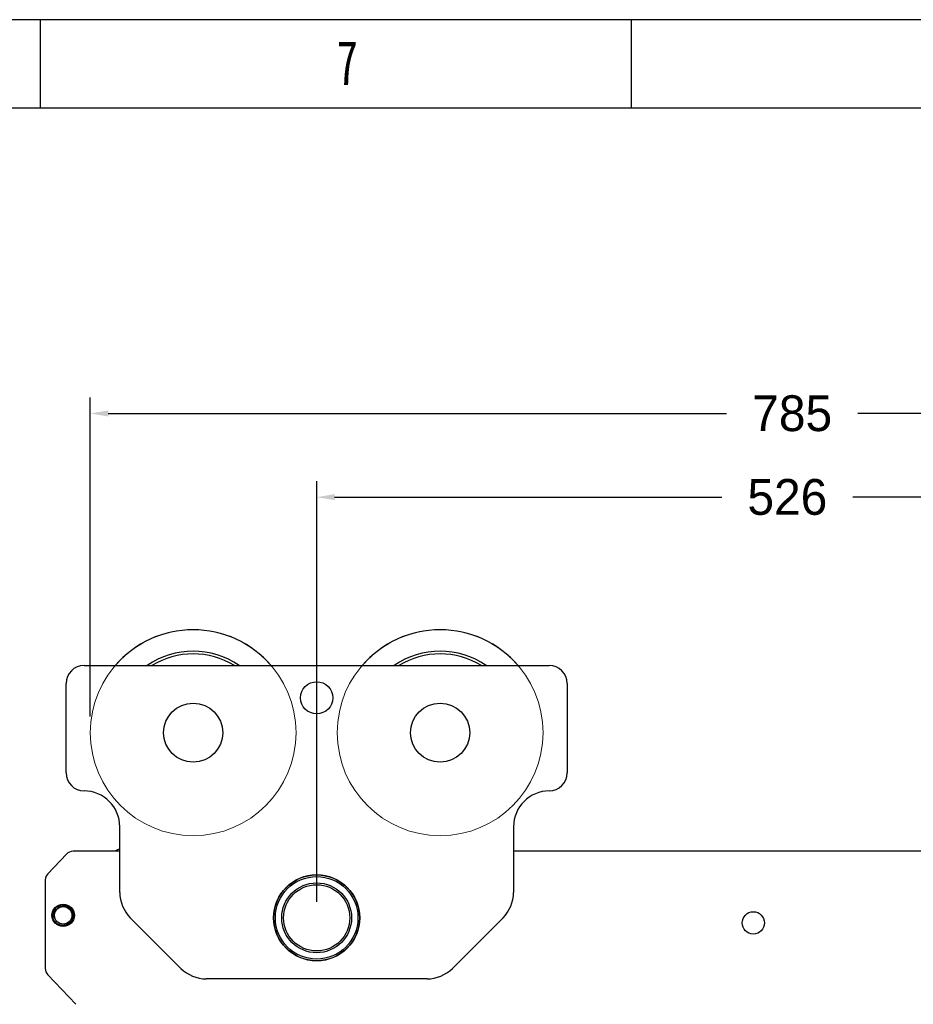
# Model space of a CAD drawing. Header units: millimetres. Extents: x 506 to 3445, y -268 to 1810.
# Tile 7 of 142: x 1072 to 1571, y 1260 to 1810. Entities that reach past the tile are written whole.
import ezdxf
from ezdxf.lldxf.tags import DXFTag

# ---------------------------------------------------------------- set-up
doc = ezdxf.new("R2010")
doc.units = ezdxf.units.MM
doc.styles.add('样式 1', font='SimSun.ttf', dxfattribs={"width": 0.7, "height": 2.5})
tags = doc.linetypes.add('DASHED', pattern=[25.72, 12.86, -12.86]).pattern_tags.tags
tags[6:7] = [DXFTag(74, 4), DXFTag(75, 0), DXFTag(340, '0'), DXFTag(46, 0.0), DXFTag(50, 0.0), DXFTag(44, 0.0), DXFTag(45, 0.0)]
tags[4:5] = [DXFTag(74, 4), DXFTag(75, 0), DXFTag(340, '0'), DXFTag(46, 0.0), DXFTag(50, 0.0), DXFTag(44, 0.0), DXFTag(45, 0.0)]
doc.dimstyles.get("Standard").update_dxf_attribs({"dimtxt": 20, "dimasz": 10, "dimexe": 9, "dimexo": 9, "dimgap": 10, "dimtad": 0, "dimtih": 1, "dimtoh": 1, "dimdsep": 46, "dimtxsty": 'Standard', "dimcen": 0.09, "dimadec": 0, "dimazin": 0, "dimtfac": 1, "dimtofl": 0, "dimtmove": 0, "dimatfit": 3, "dimfxl": 0, "dimtolj": 1, "dimtzin": 0, "dimarcsym": 0})

# ---------------------------------------------------------------- blocks, each defined once
blk = doc.blocks.new('图框')
at = {"lineweight": -3}
for p, q in [((2267.32, 1603.15), (0, 1603.15)), ((445.64, 1564.98), (445.64, 1603.15)), ((700.43, 1564.98), (700.43, 1603.15)), ((2229.15, 1564.98), (38.17, 1564.98))]:
    blk.add_line(p, q, dxfattribs=at)
at = {"lineweight": -3, "insert": (573.33, 1594.15), "char_height": 19.09, "width": 8.6432, "attachment_point": 1, "style": '样式 1'}
blk.add_mtext('7', dxfattribs=at)
blk = doc.blocks.new('*D9')
at = {"color": 0, "lineweight": -2}
for p, q in [((1237.7, 1317.27), (1237.7, 1552.23)), ((1763.7, 1308.27), (1763.7, 1552.23)), ((1247.7, 1543.23), (1464.03, 1543.23)), ((1753.7, 1543.23), (1537.36, 1543.23))]:
    blk.add_line(p, q, dxfattribs=at)
at = {"color": 0, "lineweight": 18}
for points in [[(1247.7, 1544.9), (1247.7, 1541.57), (1237.7, 1543.23)], [(1753.7, 1544.9), (1753.7, 1541.57), (1763.7, 1543.23)]]:
    blk.add_solid(points, dxfattribs=at)
at = {"layer": 'Defpoints', "color": 0, "lineweight": 18}
for p in [(1763.7, 1543.23), (1237.7, 1308.27), (1763.7, 1299.27)]:
    blk.add_point(p, dxfattribs=at)
at = {"color": 0, "lineweight": 18, "insert": (1500.7, 1543.23), "char_height": 20, "attachment_point": 5}
blk.add_mtext('\\A1;526', dxfattribs=at)
blk = doc.blocks.new('*D10')
at = {"color": 0, "lineweight": -2}
for p, q in [((1111.2, 1420.67), (1111.2, 1598.99)), ((1895.6, 1441.72), (1895.6, 1598.99)), ((1121.2, 1589.99), (1466.73, 1589.99)), ((1885.6, 1589.99), (1540.06, 1589.99))]:
    blk.add_line(p, q, dxfattribs=at)
at = {"color": 0, "lineweight": 18}
for points in [[(1121.2, 1591.65), (1121.2, 1588.32), (1111.2, 1589.99)], [(1885.6, 1591.65), (1885.6, 1588.32), (1895.6, 1589.99)]]:
    blk.add_solid(points, dxfattribs=at)
at = {"layer": 'Defpoints', "color": 0, "lineweight": 18}
for p in [(1895.6, 1589.99), (1895.6, 1432.72), (1111.2, 1411.67)]:
    blk.add_point(p, dxfattribs=at)
at = {"color": 0, "lineweight": 18, "insert": (1503.4, 1589.99), "char_height": 20, "attachment_point": 5}
blk.add_mtext('\\A1;785', dxfattribs=at)

msp = doc.modelspace()

# ---------------------------------------------------------------- linework, layer by layer
for p, q in [((1107.697, 1449.171), (1367.697, 1449.171)), ((1097.697, 1389.171), (1097.697, 1439.171)), ((1377.697, 1439.171), (1377.697, 1389.171)), ((1127.697, 1322.456), (1127.697, 1359.171)), ((1347.697, 1359.171), (1347.697, 1322.456)), ((1097.956, 1343.877), (1087.433, 1332.873)), ((1127.707, 1345.421), (1101.57, 1345.421)), ((1599.038, 1345.421), (1347.706, 1345.421)), ((1086.047, 1329.417), (1086.047, 1279.926)), ((1161.839, 1280.029), (1133.555, 1308.314)), ((1341.839, 1308.314), (1313.555, 1280.029)), ((1087.433, 1276.47), (1103.215, 1259.966)), ((1299.413, 1274.171), (1175.981, 1274.171))]:
    msp.add_line(p, q)
at = {"linetype": 'DASHED', "lineweight": 18}
for centre in [(1168.697, 1411.671), (1306.697, 1411.671)]:
    msp.add_circle(centre, 57.5, dxfattribs=at)
for centre, radius in [((1237.697, 1431.171), 9), ((1168.697, 1411.671), 16.5), ((1306.697, 1411.671), 16.5), ((1237.697, 1308.271), 24.075), ((1237.697, 1308.271), 23.95), ((1237.697, 1308.271), 23.075), ((1237.697, 1308.271), 19.5), ((1237.697, 1308.271), 18.5), ((1096.047, 1309.671), 6.25), ((1096.047, 1309.671), 4.9), ((1481.697, 1305.421), 6.25)]:
    msp.add_circle(centre, radius)
for centre, radius, start, end in [((1168.697, 1411.671), 57.5, 40.70813, 139.2975), ((1306.697, 1411.671), 57.5, 40.70813, 139.2975), ((1168.697, 1411.671), 45.5, 55.5075, 124.49813), ((1168.697, 1411.671), 44, 58.46062, 121.545), ((1168.697, 1411.671), 44, 58.46063, 121.545), ((1306.697, 1411.671), 45.5, 55.5075, 124.49813), ((1306.697, 1411.671), 44, 58.46062, 121.545), ((1306.697, 1411.671), 44, 58.46063, 121.545), ((1107.697, 1439.171), 10, 90, 180), ((1367.697, 1439.171), 10, 0, 90), ((1107.697, 1389.171), 10, 180, 270), ((1367.697, 1389.171), 10, 270, 0), ((1107.697, 1359.171), 20, 0, 90), ((1367.697, 1359.171), 20, 90, 180), ((1101.57, 1340.421), 5, 90, 136.2809), ((1137.197, 1318.271), 30, 108.46266, 115.1775), ((1091.047, 1329.417), 5, 136.2809, 180), ((1147.697, 1322.456), 20, 180, 225), ((1327.697, 1322.456), 20, 315, 0), ((1096.047, 1309.671), 5.025, 104.41445, 204.12786), ((1096.047, 1309.671), 5.9, 128.07995, 180.5247), ((1091.047, 1279.926), 5, 180, 223.7191), ((1175.981, 1294.171), 20, 225, 270), ((1299.413, 1294.171), 20, 270, 315)]:
    msp.add_arc(centre, radius, start, end)
for points, knots in [([(1092.202, 1305.197), (1092.023, 1305.35), (1091.855, 1305.513), (1091.539, 1305.858), (1091.391, 1306.041), (1091.218, 1306.281), (1091.185, 1306.329), (1091.118, 1306.428), (1091.086, 1306.477), (1090.991, 1306.627), (1090.932, 1306.729), (1090.762, 1307.038), (1090.662, 1307.249), (1090.487, 1307.684), (1090.412, 1307.907), (1090.335, 1308.193), (1090.32, 1308.251), (1090.293, 1308.366), (1090.255, 1308.539), (1090.224, 1308.713), (1090.174, 1309.061), (1090.154, 1309.294), (1090.146, 1309.646), (1090.146, 1309.763), (1090.153, 1309.94), (1090.157, 1310.029), (1090.166, 1310.147), (1090.171, 1310.206), (1090.197, 1310.471), (1090.233, 1310.704), (1090.333, 1311.162), (1090.397, 1311.387), (1090.513, 1311.72), (1090.555, 1311.83), (1090.623, 1311.993), (1090.646, 1312.048), (1090.695, 1312.156), (1090.72, 1312.21), (1090.85, 1312.475), (1090.966, 1312.679), (1091.22, 1313.073), (1091.359, 1313.261), (1091.584, 1313.533), (1091.663, 1313.621), (1091.764, 1313.729), (1091.784, 1313.751), (1091.826, 1313.794), (1091.888, 1313.857), (1091.951, 1313.919), (1092.166, 1314.121), (1092.525, 1314.422), (1092.918, 1314.679), (1093.174, 1314.825), (1093.226, 1314.854), (1093.33, 1314.909), (1093.383, 1314.936), (1093.543, 1315.015), (1093.65, 1315.064), (1093.975, 1315.201), (1094.196, 1315.279), (1094.646, 1315.408), (1094.875, 1315.459), (1095.138, 1315.501), (1095.167, 1315.506), (1095.226, 1315.514), (1095.256, 1315.518), (1095.344, 1315.53), (1095.52, 1315.55), (1095.696, 1315.562), (1096.048, 1315.576), (1096.282, 1315.571), (1096.749, 1315.534), (1096.983, 1315.502), (1097.273, 1315.443), (1097.331, 1315.43), (1097.446, 1315.403), (1097.618, 1315.361), (1097.787, 1315.31), (1098.121, 1315.2), (1098.339, 1315.113), (1098.657, 1314.964), (1098.762, 1314.911), (1098.918, 1314.826), (1098.969, 1314.797), (1099.071, 1314.738), (1099.122, 1314.707), (1099.373, 1314.55), (1099.565, 1314.414), (1099.93, 1314.12), (1100.103, 1313.962), (1100.35, 1313.71), (1100.429, 1313.623), (1100.526, 1313.512), (1100.545, 1313.489), (1100.584, 1313.444), (1100.603, 1313.421), (1100.659, 1313.352), (1100.695, 1313.305), (1100.875, 1313.071), (1101.006, 1312.877), (1101.244, 1312.473), (1101.352, 1312.265), (1101.494, 1311.942), (1101.538, 1311.832), (1101.621, 1311.61), (1101.658, 1311.498), (1101.761, 1311.159), (1101.87, 1310.703), (1101.924, 1310.237), (1101.941, 1309.943), (1101.943, 1309.884), (1101.946, 1309.795), (1101.946, 1309.765), (1101.947, 1309.706), (1101.947, 1309.558), (1101.942, 1309.41), (1101.92, 1309.058), (1101.891, 1308.826), (1101.805, 1308.365), (1101.749, 1308.137), (1101.661, 1307.855), (1101.642, 1307.798), (1101.603, 1307.686), (1101.583, 1307.631), (1101.52, 1307.465), (1101.475, 1307.357), (1101.331, 1307.036), (1101.222, 1306.828), (1101.041, 1306.527), (1100.977, 1306.428), (1100.877, 1306.283), (1100.843, 1306.235), (1100.773, 1306.139), (1100.737, 1306.092), (1100.555, 1305.858), (1100.399, 1305.681), (1100.069, 1305.348), (1099.894, 1305.192), (1099.618, 1304.974), (1099.524, 1304.903), (1099.379, 1304.802), (1099.33, 1304.769), (1099.255, 1304.72), (1099.23, 1304.704), (1099.18, 1304.672), (1098.954, 1304.531), (1098.721, 1304.407), (1098.295, 1304.212), (1098.077, 1304.127), (1097.741, 1304.019), (1097.628, 1303.986), (1097.456, 1303.942), (1097.398, 1303.928), (1097.282, 1303.902), (1097.224, 1303.89), (1096.935, 1303.834), (1096.702, 1303.803), (1096.235, 1303.77), (1096.001, 1303.767), (1095.707, 1303.781), (1095.618, 1303.787), (1095.53, 1303.794), (1095.471, 1303.8), (1095.441, 1303.803), (1095.294, 1303.819), (1095.177, 1303.835), (1094.829, 1303.894), (1094.6, 1303.947), (1094.151, 1304.079), (1093.93, 1304.159), (1093.659, 1304.276), (1093.605, 1304.3), (1093.498, 1304.35), (1093.444, 1304.376), (1093.286, 1304.456), (1093.182, 1304.512), (1092.878, 1304.689), (1092.683, 1304.819), (1092.309, 1305.101), (1092.129, 1305.253), (1091.916, 1305.459), (1091.874, 1305.501), (1091.791, 1305.585), (1091.668, 1305.714), (1091.551, 1305.849), (1091.476, 1305.941)], [0, 0, 0, 0, 0.0185185, 0.0185185, 0.037037, 0.037037, 0.0416667, 0.0416667, 0.0462963, 0.0462963, 0.0555556, 0.0555556, 0.0740741, 0.0740741, 0.0925926, 0.0925926, 0.0972222, 0.0972222, 0.1018519, 0.1111111, 0.1111111, 0.1296296, 0.1296296, 0.1388889, 0.1388889, 0.1435185, 0.1458333, 0.1481481, 0.1481481, 0.1666667, 0.1666667, 0.1851852, 0.1851852, 0.1944444, 0.1944444, 0.1990741, 0.1990741, 0.2037037, 0.2037037, 0.2222222, 0.2222222, 0.2407407, 0.2407407, 0.25, 0.25, 0.2523148, 0.2523148, 0.2546296, 0.2592593, 0.2592593, 0.2777778, 0.2962963, 0.2962963, 0.3009259, 0.3009259, 0.3055556, 0.3055556, 0.3148148, 0.3148148, 0.3333333, 0.3333333, 0.3518519, 0.3518519, 0.3541667, 0.3541667, 0.3564815, 0.3564815, 0.3611111, 0.3703704, 0.3703704, 0.3888889, 0.3888889, 0.4074074, 0.4074074, 0.412037, 0.412037, 0.4166667, 0.4259259, 0.4259259, 0.4444444, 0.4444444, 0.4537037, 0.4537037, 0.4583333, 0.4583333, 0.462963, 0.462963, 0.4814815, 0.4814815, 0.5, 0.5, 0.5092593, 0.5092593, 0.5115741, 0.5115741, 0.5138889, 0.5138889, 0.5185185, 0.5185185, 0.537037, 0.537037, 0.5555556, 0.5555556, 0.5648148, 0.5648148, 0.5740741, 0.5740741, 0.5925926, 0.6111111, 0.6111111, 0.6157407, 0.6157407, 0.6180556, 0.6180556, 0.6203704, 0.6296296, 0.6296296, 0.6481481, 0.6481481, 0.6666667, 0.6666667, 0.6712963, 0.6712963, 0.6759259, 0.6759259, 0.6851852, 0.6851852, 0.7037037, 0.7037037, 0.712963, 0.712963, 0.7175926, 0.7175926, 0.7222222, 0.7222222, 0.7407407, 0.7407407, 0.7592593, 0.7592593, 0.7685185, 0.7685185, 0.7731481, 0.7731481, 0.775463, 0.775463, 0.7777778, 0.7962963, 0.7962963, 0.8148148, 0.8148148, 0.8240741, 0.8240741, 0.8287037, 0.8287037, 0.8333333, 0.8333333, 0.8518519, 0.8518519, 0.8703704, 0.8703704, 0.875, 0.8773148, 0.8773148, 0.8796296, 0.8796296, 0.8888889, 0.8888889, 0.9074074, 0.9074074, 0.9259259, 0.9259259, 0.9305556, 0.9305556, 0.9351852, 0.9351852, 0.9444444, 0.9444444, 0.962963, 0.962963, 0.9814815, 0.9814815, 0.9861111, 0.9861111, 0.9907407, 1, 1, 1, 1]), ([(1094.796, 1314.538), (1094.932, 1314.578), (1095.206, 1314.647), (1095.485, 1314.692), (1095.696, 1314.717), (1095.801, 1314.727), (1095.907, 1314.734), (1095.978, 1314.738), (1096.014, 1314.74), (1096.192, 1314.746), (1096.333, 1314.745), (1096.615, 1314.731), (1096.894, 1314.705), (1097.171, 1314.657), (1097.378, 1314.612), (1097.481, 1314.587), (1097.584, 1314.559), (1097.652, 1314.54), (1097.686, 1314.529), (1097.856, 1314.477), (1097.99, 1314.43), (1098.251, 1314.325), (1098.508, 1314.21), (1098.754, 1314.075), (1098.995, 1313.929), (1099.113, 1313.851), (1099.344, 1313.684), (1099.455, 1313.596), (1099.776, 1313.321), (1099.974, 1313.122), (1100.246, 1312.799), (1100.333, 1312.687), (1100.436, 1312.542), (1100.456, 1312.513), (1100.496, 1312.454), (1100.556, 1312.366), (1100.612, 1312.276), (1100.793, 1311.974), (1100.917, 1311.722), (1101.073, 1311.329), (1101.12, 1311.196), (1101.182, 1310.993), (1101.202, 1310.924), (1101.238, 1310.787), (1101.255, 1310.718), (1101.301, 1310.512), (1101.351, 1310.235), (1101.379, 1309.955), (1101.396, 1309.675), (1101.398, 1309.534), (1101.395, 1309.357), (1101.394, 1309.321), (1101.391, 1309.25), (1101.389, 1309.215), (1101.383, 1309.108), (1101.378, 1309.038), (1101.357, 1308.826), (1101.318, 1308.547), (1101.227, 1308.136), (1101.146, 1307.867), (1101.076, 1307.666), (1101.052, 1307.6), (1101, 1307.468), (1100.973, 1307.402), (1100.887, 1307.207), (1100.764, 1306.953), (1100.552, 1306.589), (1100.311, 1306.243), (1100.133, 1306.023), (1099.944, 1305.81), (1099.847, 1305.707), (1099.644, 1305.511), (1099.435, 1305.323), (1099.102, 1305.066), (1098.865, 1304.912), (1098.714, 1304.821), (1098.683, 1304.803), (1098.621, 1304.767), (1098.59, 1304.75), (1098.497, 1304.698), (1098.434, 1304.666), (1098.245, 1304.571), (1098.117, 1304.512), (1097.856, 1304.406), (1097.593, 1304.31), (1097.322, 1304.234), (1097.116, 1304.184), (1097.047, 1304.169), (1096.908, 1304.141), (1096.838, 1304.128), (1096.628, 1304.094), (1096.488, 1304.077), (1096.067, 1304.041), (1095.787, 1304.038), (1095.365, 1304.066), (1095.225, 1304.08), (1095.049, 1304.105), (1095.014, 1304.11), (1094.944, 1304.121), (1094.839, 1304.139), (1094.735, 1304.16), (1094.39, 1304.235), (1094.121, 1304.315), (1093.727, 1304.465), (1093.598, 1304.52), (1093.406, 1304.61), (1093.342, 1304.641), (1093.247, 1304.69), (1093.216, 1304.706), (1093.153, 1304.74), (1093.122, 1304.757), (1092.844, 1304.913), (1092.61, 1305.069), (1092.166, 1305.413), (1091.957, 1305.601), (1091.712, 1305.857), (1091.663, 1305.909), (1091.569, 1306.015), (1091.523, 1306.069), (1091.388, 1306.232), (1091.302, 1306.344), (1091.058, 1306.687), (1090.913, 1306.927), (1090.752, 1307.241), (1090.721, 1307.305), (1090.661, 1307.433), (1090.632, 1307.498), (1090.549, 1307.694), (1090.499, 1307.826), (1090.364, 1308.226), (1090.293, 1308.498), (1090.216, 1308.912), (1090.195, 1309.052), (1090.171, 1309.263), (1090.165, 1309.334), (1090.154, 1309.475), (1090.15, 1309.546), (1090.147, 1309.617)], [0, 0, 0, 0, 0.015625, 0.03125, 0.03125, 0.0390625, 0.0429688, 0.0429688, 0.046875, 0.046875, 0.0625, 0.0625, 0.078125, 0.09375, 0.09375, 0.1015625, 0.1054688, 0.1054688, 0.109375, 0.109375, 0.125, 0.125, 0.140625, 0.15625, 0.15625, 0.171875, 0.171875, 0.1875, 0.1875, 0.21875, 0.21875, 0.234375, 0.234375, 0.2382812, 0.2382812, 0.2421875, 0.25, 0.25, 0.28125, 0.28125, 0.296875, 0.296875, 0.3046875, 0.3046875, 0.3125, 0.3125, 0.328125, 0.34375, 0.34375, 0.359375, 0.359375, 0.3632812, 0.3632812, 0.3671875, 0.3671875, 0.375, 0.375, 0.390625, 0.40625, 0.421875, 0.421875, 0.4296875, 0.4296875, 0.4375, 0.4375, 0.453125, 0.46875, 0.484375, 0.5, 0.5, 0.515625, 0.515625, 0.53125, 0.546875, 0.5625, 0.5625, 0.5664062, 0.5664062, 0.5703125, 0.5703125, 0.578125, 0.578125, 0.59375, 0.59375, 0.609375, 0.625, 0.625, 0.6328125, 0.6328125, 0.640625, 0.640625, 0.65625, 0.65625, 0.6875, 0.6875, 0.703125, 0.703125, 0.7070312, 0.7070312, 0.7109375, 0.71875, 0.71875, 0.75, 0.75, 0.765625, 0.765625, 0.7734375, 0.7734375, 0.7773437, 0.7773437, 0.78125, 0.78125, 0.8125, 0.8125, 0.84375, 0.84375, 0.8515625, 0.8515625, 0.859375, 0.859375, 0.875, 0.875, 0.90625, 0.90625, 0.9140625, 0.9140625, 0.921875, 0.921875, 0.9375, 0.9375, 0.96875, 0.96875, 0.984375, 0.984375, 0.9921875, 0.9921875, 1, 1, 1, 1]), ([(1092.408, 1314.316), (1092.298, 1314.208), (1092.194, 1314.097), (1091.994, 1313.867), (1091.899, 1313.749), (1091.628, 1313.384), (1091.467, 1313.127), (1091.309, 1312.821), (1091.291, 1312.787), (1091.257, 1312.718), (1091.241, 1312.684), (1091.192, 1312.579), (1091.161, 1312.51), (1091.073, 1312.299), (1091.02, 1312.156), (1090.927, 1311.868), (1090.886, 1311.723), (1090.816, 1311.428), (1090.787, 1311.279), (1090.753, 1311.053), (1090.743, 1310.977), (1090.73, 1310.863), (1090.727, 1310.825), (1090.72, 1310.748), (1090.706, 1310.557), (1090.698, 1310.215), (1090.718, 1309.914), (1090.75, 1309.613), (1090.772, 1309.463), (1090.816, 1309.239), (1090.832, 1309.164), (1090.868, 1309.015), (1090.888, 1308.941), (1090.951, 1308.72), (1091.049, 1308.432), (1091.172, 1308.154), (1091.307, 1307.881), (1091.381, 1307.748), (1091.461, 1307.617)], [0, 0, 0, 0, 0.0625, 0.0625, 0.125, 0.125, 0.25, 0.25, 0.265625, 0.265625, 0.28125, 0.28125, 0.3125, 0.3125, 0.375, 0.375, 0.4375, 0.4375, 0.5, 0.5, 0.53125, 0.53125, 0.546875, 0.546875, 0.5625, 0.625, 0.6875, 0.6875, 0.75, 0.75, 0.78125, 0.78125, 0.8125, 0.8125, 0.875, 0.9375, 0.9375, 1, 1, 1, 1])]:
    msp.add_open_spline(points, degree=3, knots=knots)

# ---------------------------------------------------------------- block references
at = {"xscale": 1.296362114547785, "yscale": 1.296362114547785, "zscale": 1.296362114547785}
msp.add_blockref('图框', (505.649, -268.333), dxfattribs=at)

# ---------------------------------------------------------------- dimensions: what is measured, and where the dimension line sits
at = {"lineweight": 18}
dim = msp.add_linear_dim(base=(1895.597, 1589.988), p1=(1111.197, 1411.671), p2=(1895.597, 1432.72), text='785', dimstyle='Standard', dxfattribs=at)
dim.commit()
dim.dimension.update_dxf_attribs({"geometry": '*D10', "text_midpoint": (1503.397, 1589.988)})
dim = msp.add_linear_dim(base=(1763.697, 1543.232), p1=(1237.697, 1308.271), p2=(1763.697, 1299.271), dimstyle='Standard', dxfattribs=at)
dim.commit()
dim.dimension.update_dxf_attribs({"geometry": '*D9', "text_midpoint": (1500.697, 1543.232)})

doc.saveas('drawing.dxf')
